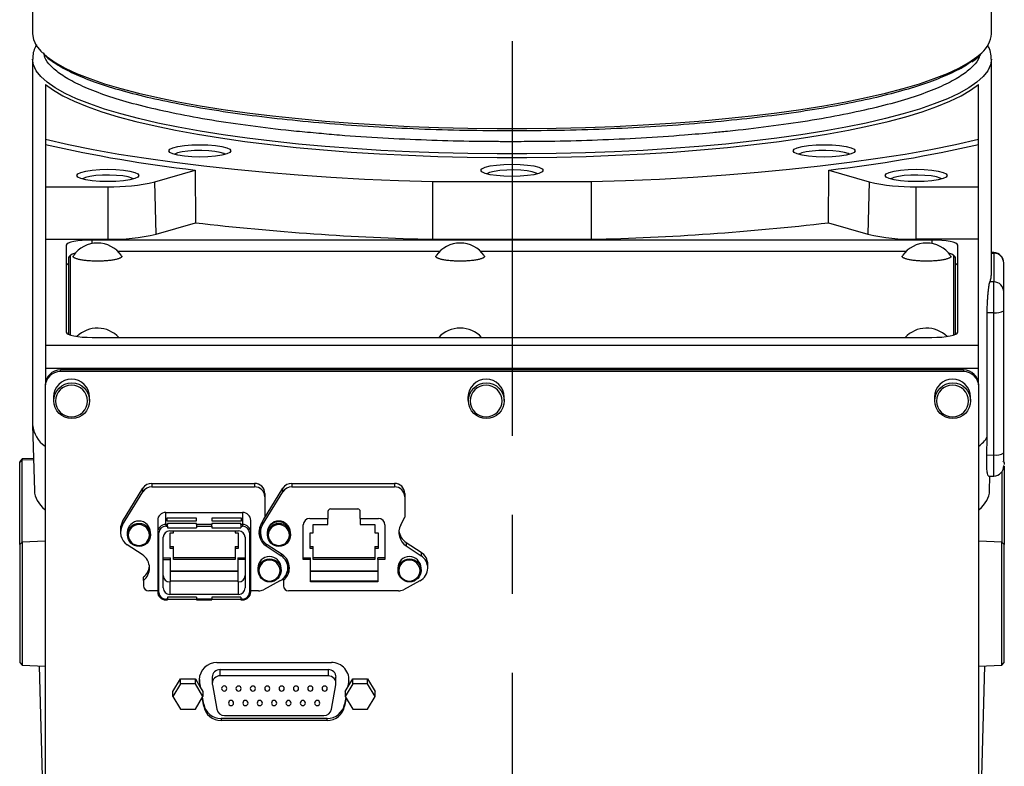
# Model space of a CAD drawing. Extents: x 0 to 841, y 0 to 594.
# Tile 106 of 142: x 728 to 759, y 163 to 187. Entities that reach past the tile are written whole.
import ezdxf

# ---------------------------------------------------------------- set-up
doc = ezdxf.new("R2010")
doc.units = 0
doc.linetypes.add('CENTERX2', pattern=[20.32, 12.7, -2.54, 2.54, -2.54])
doc.layers.get('0').update_dxf_attribs({"linetype": 'CONTINUOUS'})

msp = doc.modelspace()

# ---------------------------------------------------------------- linework, layer by layer
at = {"color": 7, "linetype": 'CENTERX2'}
msp.add_line((743.4022, 369.0019), (743.4022, 133.4118), dxfattribs=at)
at = {"color": 7, "linetype": 'CONTINUOUS'}
for p, q in [((727.9855, 190.1322), (727.9855, 186.3572)), ((758.8188, 186.3572), (758.8188, 190.1322)), ((727.9855, 185.5404), (727.9855, 173.7776)), ((758.8188, 178.6108), (758.8188, 185.5404)), ((728.4022, 184.7216), (728.4022, 182.9606)), ((758.4022, 182.9606), (758.4022, 184.7216)), ((728.4022, 182.9606), (728.4022, 182.7959)), ((728.4022, 182.7959), (728.4022, 181.4373)), ((758.4022, 182.7959), (758.4022, 182.9606)), ((758.4022, 181.4373), (758.4022, 182.7959)), ((731.9185, 181.5962), (733.2102, 181.9723)), ((733.2102, 181.9723), (733.2233, 180.2775)), ((753.581, 180.2775), (753.5941, 181.9723)), ((753.5941, 181.9723), (754.8858, 181.5962)), ((731.9557, 179.9084), (731.9185, 181.5962)), ((740.8549, 179.7448), (740.8581, 181.6007)), ((740.8581, 181.6007), (745.9462, 181.6007)), ((745.9462, 181.6007), (745.9494, 179.7448)), ((754.8858, 181.5962), (754.8486, 179.9084)), ((728.4022, 181.4373), (730.4022, 181.4373)), ((728.4022, 181.4373), (728.4022, 179.7457)), ((730.4022, 181.4373), (730.4022, 179.7457)), ((756.4022, 181.4373), (758.4022, 181.4373)), ((756.4022, 179.7457), (756.4022, 181.4373)), ((758.4022, 179.7457), (758.4022, 181.4373)), ((731.9557, 179.9084), (733.2233, 180.2775)), ((753.581, 180.2775), (754.8486, 179.9084)), ((728.4022, 179.7457), (730.4022, 179.7457)), ((728.4022, 179.7457), (728.4022, 176.3249)), ((729.0688, 179.5567), (729.0688, 176.7536)), ((756.9022, 179.7216), (729.9022, 179.7216)), ((740.8549, 179.7448), (745.9494, 179.7448)), ((758.4022, 179.7457), (756.4022, 179.7457)), ((757.7355, 176.7536), (757.7355, 179.5567)), ((758.4022, 176.3249), (758.4022, 179.7457)), ((729.2183, 179.2448), (729.1693, 179.1977)), ((730.7151, 179.3685), (741.0893, 179.3685)), ((742.3817, 179.3685), (756.0893, 179.3685)), ((757.635, 179.1977), (757.586, 179.2448)), ((758.8971, 179.3173), (758.8188, 179.32)), ((758.8971, 179.3006), (758.8971, 178.3772)), ((729.1522, 179.1645), (729.2022, 179.2135)), ((729.1522, 176.6818), (729.1522, 179.1645)), ((729.2022, 176.6642), (729.2022, 179.2135)), ((729.2855, 179.197), (729.3059, 179.2181)), ((730.8318, 179.2181), (730.8522, 179.197)), ((740.9522, 179.197), (740.9726, 179.2181)), ((742.4984, 179.2181), (742.5188, 179.197)), ((755.9522, 179.197), (755.9726, 179.2181)), ((757.4984, 179.2181), (757.5188, 179.197)), ((757.6022, 179.2135), (757.6022, 176.6642)), ((757.6522, 179.1645), (757.6022, 179.2135)), ((757.6522, 179.1645), (757.6522, 176.6818)), ((759.2188, 178.0507), (759.2188, 178.9741)), ((758.8971, 178.3772), (758.7746, 178.3814)), ((758.8971, 177.3823), (758.8971, 178.3772)), ((758.8971, 177.3823), (758.6861, 177.3808)), ((758.6861, 173.3782), (758.6861, 177.3808)), ((758.8971, 172.8079), (758.8971, 177.3823)), ((759.2188, 172.8738), (759.2188, 177.4482)), ((729.9022, 176.5888), (756.9022, 176.5888)), ((758.4022, 176.3249), (728.4022, 176.3249)), ((728.4022, 176.3249), (728.4022, 175.5898)), ((758.4022, 175.5898), (758.4022, 176.3249)), ((758.4022, 175.5898), (728.4022, 175.5898)), ((728.4022, 175.5898), (728.4022, 175.1764)), ((728.8855, 175.4916), (728.8855, 175.5411)), ((757.9188, 175.5411), (728.8855, 175.5411)), ((757.9188, 175.4916), (728.8855, 175.4916)), ((757.9188, 175.5411), (757.9188, 175.4916)), ((758.4022, 175.1764), (758.4022, 175.5898)), ((728.3855, 175.0509), (728.3855, 175.0015)), ((728.3855, 175.0015), (728.3855, 139.6122)), ((758.4188, 175.0015), (758.4188, 175.0509)), ((758.4188, 139.6122), (758.4188, 175.0015)), ((728.6522, 174.6714), (728.6522, 174.556)), ((729.8188, 174.556), (729.8188, 174.6714)), ((741.9855, 174.6714), (741.9855, 174.556)), ((743.1522, 174.556), (743.1522, 174.6714)), ((756.9855, 174.6714), (756.9855, 174.556)), ((758.1522, 174.556), (758.1522, 174.6714)), ((727.9857, 173.7615), (728.042, 171.6539)), ((758.6706, 172.8063), (758.6861, 173.3782)), ((727.6521, 172.6855), (727.5688, 172.5993)), ((727.5688, 172.5614), (727.6521, 172.6459)), ((727.5688, 172.5993), (727.5688, 172.5614)), ((728.0141, 172.6982), (727.6521, 172.6855)), ((727.6521, 172.6855), (727.6521, 172.6459)), ((727.6521, 170.0078), (727.6521, 172.6459)), ((758.6706, 172.8063), (758.8971, 172.8079)), ((759.2355, 172.5614), (759.2355, 172.5993)), ((727.5688, 169.9232), (727.5688, 172.5614)), ((759.2188, 172.4731), (759.2188, 172.4726)), ((759.2355, 172.5614), (759.2355, 172.497)), ((759.2355, 172.4486), (759.2355, 169.9232)), ((758.7239, 172.1244), (758.8971, 172.1304)), ((758.7623, 171.6539), (758.7749, 172.1261)), ((759.1522, 172.2636), (759.1522, 170.0078)), ((730.8796, 170.6712), (731.5332, 171.7366)), ((731.5332, 171.6245), (731.5332, 171.7366)), ((731.8188, 171.895), (735.1205, 171.895)), ((731.8188, 171.895), (731.8188, 171.7828)), ((731.8188, 171.7828), (735.1205, 171.7828)), ((735.1205, 171.895), (735.1205, 171.7828)), ((735.4111, 170.7226), (736.0332, 171.7366)), ((736.0332, 171.6245), (736.0332, 171.7366)), ((736.3188, 171.895), (739.6205, 171.895)), ((736.3188, 171.895), (736.3188, 171.7828)), ((736.3188, 171.7828), (739.6205, 171.7828)), ((739.6205, 171.895), (739.6205, 171.7828)), ((730.8796, 170.5591), (731.5332, 171.6245)), ((735.3796, 170.5591), (736.0332, 171.6245)), ((735.4538, 171.5682), (735.4538, 171.4561)), ((735.4538, 171.4561), (735.4538, 170.8026)), ((739.9538, 171.5682), (739.9538, 171.4561)), ((739.9538, 171.4561), (739.9538, 170.8026)), ((737.5647, 171.0705), (738.4397, 171.0705)), ((732.0063, 170.703), (732.0063, 170.3181)), ((732.2647, 170.5713), (732.2647, 170.9562)), ((732.2647, 170.9562), (734.7397, 170.9562)), ((733.2522, 170.7748), (732.3022, 170.7748)), ((732.3022, 170.7748), (732.3022, 170.6858)), ((732.3022, 170.6858), (733.2522, 170.6858)), ((733.2522, 170.6858), (733.2522, 170.7748)), ((734.7022, 170.7748), (733.7522, 170.7748)), ((733.7522, 170.7748), (733.7522, 170.6858)), ((733.7522, 170.6858), (734.7022, 170.6858)), ((734.7022, 170.6858), (734.7022, 170.7748)), ((734.7397, 170.9562), (734.7397, 170.5713)), ((734.998, 170.3181), (734.998, 170.703)), ((735.3229, 170.5573), (735.4538, 170.8026)), ((736.8968, 170.7634), (737.4813, 170.7634)), ((737.4813, 170.9889), (737.4813, 170.7634)), ((737.4813, 170.5677), (737.4813, 170.7634)), ((738.523, 170.7634), (738.523, 170.9889)), ((738.523, 170.7634), (739.1075, 170.7634)), ((738.523, 170.7634), (738.523, 170.5677)), ((739.8229, 170.5573), (739.9538, 170.8026)), ((730.8105, 170.4271), (730.8105, 170.315)), ((730.8796, 170.6712), (730.8796, 170.5591)), ((732.2647, 170.5713), (732.2647, 170.5163)), ((732.3188, 170.5713), (732.2647, 170.5713)), ((732.2647, 170.5163), (732.3188, 170.5163)), ((733.2522, 170.6), (732.3188, 170.6)), ((732.3188, 170.6), (732.3188, 170.5713)), ((732.3188, 170.5163), (732.3188, 170.5713)), ((732.3188, 170.5163), (732.3188, 170.4591)), ((732.3188, 170.4591), (733.2522, 170.4591)), ((733.2522, 170.5713), (733.2522, 170.6)), ((733.2522, 170.5713), (733.2522, 170.5163)), ((733.7522, 170.5713), (733.2522, 170.5713)), ((733.2522, 170.5163), (733.7522, 170.5163)), ((733.2522, 170.5163), (733.2522, 170.4591)), ((734.6855, 170.6), (733.7522, 170.6)), ((733.7522, 170.6), (733.7522, 170.5713)), ((733.7522, 170.5163), (733.7522, 170.5713)), ((733.7522, 170.5163), (733.7522, 170.4591)), ((733.7522, 170.4591), (734.6855, 170.4591)), ((734.6855, 170.5713), (734.6855, 170.6)), ((734.6855, 170.5713), (734.6855, 170.5163)), ((734.7397, 170.5713), (734.6855, 170.5713)), ((734.6855, 170.5163), (734.7397, 170.5163)), ((734.6855, 170.5163), (734.6855, 170.4591)), ((734.7397, 170.5713), (734.7397, 170.5163)), ((735.3105, 170.4271), (735.3105, 170.315)), ((736.688, 169.4483), (736.688, 170.5587)), ((737.0105, 170.5677), (737.4813, 170.5677)), ((737.0105, 170.3063), (737.0105, 170.5677)), ((738.523, 170.5677), (738.9938, 170.5677)), ((738.9938, 170.5677), (738.9938, 170.3063)), ((739.3163, 170.5587), (739.3163, 169.4483)), ((731.0272, 170.3117), (731.0272, 170.2391)), ((731.7772, 170.2391), (731.7772, 170.3117)), ((732.048, 170.3039), (732.0063, 170.3181)), ((732.0063, 170.3181), (732.0063, 168.3985)), ((732.048, 168.3843), (732.048, 170.3039)), ((732.188, 168.5286), (732.188, 170.1597)), ((732.3968, 170.3644), (734.6075, 170.3644)), ((732.4105, 170.3063), (732.5105, 170.3063)), ((732.4105, 169.8003), (732.4105, 170.3063)), ((732.5105, 170.3063), (732.5105, 170.3644)), ((734.4938, 170.3644), (734.4938, 170.3063)), ((734.4938, 170.3063), (734.5938, 170.3063)), ((734.5938, 170.3063), (734.5938, 169.8003)), ((734.8163, 170.1597), (734.8163, 168.5286)), ((734.998, 170.3181), (734.9563, 170.3039)), ((734.9563, 170.3039), (734.9563, 168.3843)), ((734.998, 168.3985), (734.998, 170.3181)), ((735.5272, 170.3117), (735.5272, 170.2391)), ((736.2772, 170.2391), (736.2772, 170.3117)), ((736.9105, 170.3063), (737.0105, 170.3063)), ((736.9105, 169.8003), (736.9105, 170.3063)), ((738.9938, 170.3063), (739.0938, 170.3063)), ((739.0938, 170.3063), (739.0938, 169.8003)), ((727.6521, 170.0078), (727.5688, 169.9232)), ((727.5688, 169.9232), (727.5688, 166.1278)), ((727.6521, 170.0078), (727.6521, 166.0416)), ((731.5065, 169.6062), (731.0255, 169.9209)), ((732.4105, 169.8663), (732.5105, 169.8663)), ((732.5105, 169.8003), (732.4105, 169.8003)), ((732.5105, 169.8003), (732.5105, 169.8663)), ((732.5105, 169.4486), (732.5105, 169.8003)), ((734.4938, 169.8663), (734.5938, 169.8663)), ((734.4938, 169.8663), (734.4938, 169.8003)), ((734.4938, 169.8003), (734.4938, 169.4486)), ((734.5938, 169.8003), (734.4938, 169.8003)), ((735.4987, 169.8806), (735.9794, 169.565)), ((736.0065, 169.6062), (735.5255, 169.9209)), ((736.9105, 169.8663), (737.0105, 169.8663)), ((737.0105, 169.8003), (736.9105, 169.8003)), ((737.0105, 169.8003), (737.0105, 169.8663)), ((737.0105, 169.4486), (737.0105, 169.8003)), ((738.9938, 169.8663), (739.0938, 169.8663)), ((738.9938, 169.8663), (738.9938, 169.8003)), ((738.9938, 169.8003), (738.9938, 169.4486)), ((739.0938, 169.8003), (738.9938, 169.8003)), ((739.9987, 169.9927), (740.4794, 169.6771)), ((739.9987, 169.9927), (739.9987, 169.8806)), ((739.9987, 169.8806), (740.4794, 169.565)), ((759.1522, 166.0416), (759.1522, 170.0078)), ((759.2355, 169.9232), (759.1522, 170.0078)), ((759.2355, 167.6652), (759.2355, 169.9232)), ((732.188, 169.5), (732.4188, 169.5)), ((732.188, 169.4483), (732.4188, 169.4483)), ((732.4188, 169.4483), (732.4188, 169.5)), ((732.4188, 168.7229), (732.4188, 169.4483)), ((732.5105, 169.5145), (734.4938, 169.5145)), ((734.4938, 169.4486), (732.5105, 169.4486)), ((734.5855, 169.5), (734.8163, 169.5)), ((734.5855, 169.5), (734.5855, 169.4483)), ((734.8163, 169.4483), (734.5855, 169.4483)), ((734.5855, 169.4483), (734.5855, 168.7229)), ((736.688, 169.5), (736.9188, 169.5)), ((736.9188, 169.4483), (736.688, 169.4483)), ((736.9188, 169.4483), (736.9188, 169.5)), ((736.9188, 168.7229), (736.9188, 169.4483)), ((737.0105, 169.5145), (738.9938, 169.5145)), ((738.9938, 169.4486), (737.0105, 169.4486)), ((739.3163, 169.5), (739.0855, 169.5)), ((739.0855, 169.4483), (739.0855, 169.5)), ((739.0855, 169.4483), (739.0855, 168.7229)), ((739.3163, 169.4483), (739.0855, 169.4483)), ((740.4794, 169.6771), (740.4794, 169.565)), ((735.2272, 169.1681), (735.2272, 169.0955)), ((735.9772, 169.0955), (735.9772, 169.1681)), ((736.1938, 169.1714), (736.1938, 169.2835)), ((739.7272, 169.1681), (739.7272, 169.0955)), ((740.4772, 169.0955), (740.4772, 169.1681)), ((740.6938, 169.1714), (740.6938, 169.2835)), ((731.5522, 168.7699), (731.5522, 168.882)), ((732.4188, 169.0834), (734.5855, 169.0834)), ((734.5855, 169.058), (732.4188, 169.058)), ((736.0522, 168.7699), (736.0522, 168.8362)), ((736.9188, 169.0834), (739.0855, 169.0834)), ((739.0855, 169.058), (736.9188, 169.058)), ((731.5522, 168.7699), (731.5522, 168.5971)), ((732.3968, 168.7229), (732.3968, 168.3239)), ((732.4188, 168.7229), (732.3968, 168.7229)), ((734.5855, 168.7493), (732.4188, 168.7493)), ((734.5855, 168.7229), (734.6075, 168.7229)), ((734.6075, 168.3239), (734.6075, 168.7229)), ((735.9403, 168.7546), (735.409, 168.473)), ((736.0522, 168.7699), (736.0522, 168.5971)), ((739.0855, 168.7493), (736.9188, 168.7493)), ((739.0855, 168.7229), (736.9188, 168.7229)), ((740.4403, 168.7546), (739.909, 168.473)), ((732.0063, 168.4337), (731.7188, 168.4337)), ((732.0063, 168.3985), (732.048, 168.3843)), ((732.3188, 168.1719), (732.2647, 168.1719)), ((732.2647, 168.1453), (732.2647, 168.1719)), ((733.2522, 168.2291), (732.3188, 168.2291)), ((732.3188, 168.2291), (732.3188, 168.1719)), ((732.3188, 168.174), (733.2522, 168.174)), ((732.3188, 168.1719), (732.3188, 168.1453)), ((734.6075, 168.3239), (732.3968, 168.3239)), ((733.2522, 168.2291), (733.2522, 168.1719)), ((733.7522, 168.1719), (733.2522, 168.1719)), ((733.2522, 168.1719), (733.2522, 168.1453)), ((734.6855, 168.2291), (733.7522, 168.2291)), ((733.7522, 168.2291), (733.7522, 168.1719)), ((733.7522, 168.174), (734.6855, 168.174)), ((733.7522, 168.1453), (733.7522, 168.1719)), ((734.6855, 168.2291), (734.6855, 168.1719)), ((734.7397, 168.1719), (734.6855, 168.1719)), ((734.6855, 168.1719), (734.6855, 168.1453)), ((734.7397, 168.1453), (734.7397, 168.1719)), ((734.998, 168.3985), (734.9563, 168.3843)), ((735.2505, 168.4337), (734.998, 168.4337)), ((739.7505, 168.4337), (736.2188, 168.4337)), ((732.2647, 168.1453), (732.3188, 168.1453)), ((733.2522, 168.1453), (733.7522, 168.1453)), ((734.6855, 168.1453), (734.7397, 168.1453)), ((759.2355, 166.1278), (759.2355, 167.6652)), ((727.5688, 166.1278), (727.6521, 166.0416)), ((727.6521, 166.0416), (728.3855, 166.0159)), ((728.1924, 166.0227), (728.3855, 158.7964)), ((733.9102, 166.1304), (737.594, 166.1304)), ((758.4188, 166.0159), (759.1522, 166.0416)), ((758.4188, 158.7964), (758.6119, 166.0227)), ((759.1522, 166.0416), (759.2355, 166.1278)), ((733.7626, 165.6589), (733.7626, 165.4577)), ((734.0126, 165.7028), (734.0126, 165.9039)), ((734.0126, 165.9039), (737.4917, 165.9039)), ((737.4917, 165.7028), (734.0126, 165.7028)), ((737.4917, 165.9039), (737.4917, 165.7028)), ((737.7417, 165.4577), (737.7417, 165.6589)), ((732.496, 165.1992), (732.7366, 165.6076)), ((732.7366, 165.4493), (732.496, 165.0409)), ((732.7366, 165.6076), (733.2177, 165.6076)), ((732.7366, 165.4493), (732.7366, 165.6076)), ((733.2177, 165.4493), (732.7366, 165.4493)), ((733.2177, 165.6076), (733.3777, 165.3359)), ((733.2177, 165.4493), (733.2177, 165.6076)), ((733.4583, 165.0409), (733.2177, 165.4493)), ((733.3521, 165.5444), (733.3521, 165.4785)), ((733.3948, 165.3069), (733.3521, 165.5444)), ((733.3521, 165.4785), (733.3777, 165.3359)), ((733.3777, 165.3359), (733.4583, 165.1992)), ((733.7664, 165.4151), (733.908, 164.6277)), ((737.5963, 164.6277), (737.7379, 165.4151)), ((738.2783, 165.4493), (738.0377, 165.0409)), ((738.0377, 165.1992), (738.13, 165.3559)), ((738.1521, 165.5444), (738.1129, 165.3269)), ((738.13, 165.3559), (738.2783, 165.6076)), ((738.13, 165.3559), (738.1521, 165.4785)), ((738.1521, 165.5444), (738.1597, 165.6079)), ((738.1521, 165.4785), (738.1521, 165.5444)), ((738.2783, 165.6076), (738.7594, 165.6076)), ((738.2783, 165.4493), (738.2783, 165.6076)), ((738.7594, 165.4493), (738.2783, 165.4493)), ((738.7594, 165.6076), (739, 165.1992)), ((738.7594, 165.4493), (738.7594, 165.6076)), ((739, 165.0409), (738.7594, 165.4493)), ((732.496, 165.0409), (732.496, 165.1992)), ((732.496, 165.0409), (732.7366, 164.6325)), ((733.2177, 164.6325), (733.4583, 165.0409)), ((733.4873, 164.727), (733.4372, 165.0052)), ((733.4873, 164.7929), (733.4463, 165.0206)), ((733.4583, 165.1992), (733.4583, 165.0409)), ((738.0559, 165.01), (738.0169, 164.7929)), ((738.065, 164.9945), (738.0169, 164.727)), ((738.0377, 165.1992), (738.0377, 165.0409)), ((738.0377, 165.0409), (738.2783, 164.6325)), ((738.7594, 164.6325), (739, 165.0409)), ((739, 165.0409), (739, 165.1992)), ((733.4873, 164.727), (733.4873, 164.7929)), ((738.0169, 164.7929), (738.0169, 164.727)), ((732.7366, 164.6325), (733.2177, 164.6325)), ((734.1542, 164.4252), (737.3501, 164.4252)), ((738.2783, 164.6325), (738.7594, 164.6325)), ((734.0453, 164.3339), (734.0453, 164.268)), ((737.4588, 164.3339), (734.0453, 164.3339)), ((737.4588, 164.268), (734.0453, 164.268)), ((737.4588, 164.268), (737.4588, 164.3339))]:
    msp.add_line(p, q, dxfattribs=at)
at = {"color": 8, "linetype": 'CONTINUOUS'}
for p, q in [((758.1352, 185.4423), (758.2061, 185.4983)), ((729.9022, 179.6093), (729.9022, 179.7216)), ((756.9022, 179.7216), (756.9022, 179.6093)), ((758.8188, 179.3033), (758.8971, 179.3006)), ((758.8971, 179.3006), (758.8971, 179.3173)), ((727.6521, 172.6459), (728.0152, 172.6584)), ((758.8971, 172.1304), (758.8971, 172.8079)), ((759.1902, 172.6074), (759.2355, 172.5614)), ((735.3796, 170.6635), (735.3796, 170.5591)), ((728.3855, 170.0329), (727.6521, 170.0078)), ((735.4987, 169.9397), (735.4987, 169.8806)), ((759.1522, 170.0078), (758.4188, 170.0329)), ((735.9794, 169.6239), (735.9794, 169.565))]:
    msp.add_line(p, q, dxfattribs=at)
for points in [[(727.9855, 186.3572), (727.9855, 186.3568), (728.0149, 186.169), (728.1026, 185.9819), (728.2484, 185.7963), (728.4516, 185.6128), (728.7115, 185.4321), (729.0272, 185.255), (729.3974, 185.082), (729.8207, 184.9138), (730.2955, 184.7511), (730.82, 184.5946), (731.3922, 184.4447), (732.01, 184.302), (732.6709, 184.1672), (733.3726, 184.0406), (734.1123, 183.9228), (734.8873, 183.8143), (735.6945, 183.7154), (736.531, 183.6266), (737.3935, 183.5481), (738.2788, 183.4802), (739.1836, 183.4233), (740.1043, 183.3774), (741.0376, 183.3429), (741.9798, 183.3199), (742.9274, 183.3083), (743.8769, 183.3083), (744.8245, 183.3199), (745.7667, 183.3429), (746.7, 183.3774), (747.6207, 183.4233), (748.5255, 183.4802), (749.4108, 183.5481), (750.2733, 183.6266), (751.1098, 183.7154), (751.917, 183.8143), (752.692, 183.9228), (753.4317, 184.0406), (754.1334, 184.1672), (754.7944, 184.302), (755.4121, 184.4447), (755.9844, 184.5946), (756.5089, 184.7511), (756.9837, 184.9138), (757.4069, 185.082), (757.7771, 185.255), (758.0928, 185.4321), (758.3527, 185.6128), (758.5083, 185.7481)], [(758.8188, 185.5388), (758.7896, 185.3526), (758.702, 185.1655), (758.5563, 184.9799), (758.3532, 184.7963), (758.0933, 184.6156), (757.7778, 184.4384), (757.4077, 184.2654), (756.9844, 184.0972), (756.5097, 183.9345), (755.9852, 183.7779), (755.413, 183.628), (754.7952, 183.4853), (754.1342, 183.3505), (753.4325, 183.2239), (752.6928, 183.1061), (751.9178, 182.9976), (751.1105, 182.8987), (750.274, 182.8098), (749.4114, 182.7312), (748.526, 182.6634), (747.6211, 182.6064), (746.7003, 182.5606), (745.7669, 182.5261), (744.8246, 182.503), (743.8769, 182.4914), (742.9274, 182.4914), (741.9797, 182.503), (741.0374, 182.5261), (740.104, 182.5606), (739.1832, 182.6064), (738.2784, 182.6634), (737.393, 182.7312), (736.5304, 182.8098), (735.6938, 182.8987), (734.8865, 182.9976), (734.1115, 183.1061), (733.3718, 183.2239), (732.6701, 183.3505), (732.0091, 183.4853), (731.3913, 183.628), (730.8191, 183.7779), (730.2946, 183.9345), (729.8199, 184.0972), (729.3967, 184.2654), (729.0265, 184.4384), (728.711, 184.6156), (728.4511, 184.7963), (728.248, 184.9799), (728.1023, 185.1655), (728.0147, 185.3526), (727.9855, 185.5404)]]:
    msp.add_lwpolyline(points, dxfattribs=at)
at = {"color": 7, "linetype": 'CONTINUOUS'}
for points in [[(728.4022, 184.7216), (728.6526, 184.5384), (728.96, 184.3587), (729.3234, 184.183), (729.7413, 184.0122), (730.212, 183.8469), (730.7338, 183.6877), (731.3046, 183.5352), (731.9223, 183.39), (732.5843, 183.2527), (733.2883, 183.1238), (734.0314, 183.0038), (734.8107, 182.8932), (735.6233, 182.7924), (736.466, 182.7018), (737.3356, 182.6217), (738.2286, 182.5525), (739.1417, 182.4944), (740.0712, 182.4477), (741.0137, 182.4125), (741.9654, 182.3889), (742.9226, 182.3771), (743.8817, 182.3771), (744.839, 182.3889), (745.7906, 182.4125), (746.7331, 182.4477), (747.6626, 182.4944), (748.5757, 182.5525), (749.4687, 182.6217), (750.3383, 182.7018), (751.181, 182.7924), (751.9936, 182.8932), (752.773, 183.0038), (753.516, 183.1238), (754.22, 183.2527), (754.8821, 183.39), (755.4997, 183.5352), (756.0705, 183.6877), (756.5923, 183.8469), (757.063, 184.0122), (757.4809, 184.183), (757.8443, 184.3587), (758.1518, 184.5384), (758.4022, 184.7216)], [(728.4022, 182.9606), (729.1423, 182.7943), (729.9295, 182.6367), (730.7611, 182.4882), (731.6344, 182.3494), (732.5465, 182.2208), (733.4945, 182.1028), (734.4751, 181.9957), (735.4852, 181.9), (736.5215, 181.8159), (737.5804, 181.7436), (738.6585, 181.6836), (739.7523, 181.6359), (740.8581, 181.6007)], [(732.3646, 182.5896), (732.3986, 182.6408), (732.4985, 182.6885), (732.6575, 182.7295), (732.8646, 182.761), (733.1058, 182.7807), (733.3646, 182.7875), (733.6234, 182.7807), (733.8646, 182.761), (734.0717, 182.7295), (734.2306, 182.6885), (734.3305, 182.6408), (734.3646, 182.5896)], [(745.9462, 181.6007), (747.052, 181.6359), (748.1458, 181.6836), (749.2239, 181.7436), (750.2829, 181.8159), (751.3191, 181.9), (752.3292, 181.9957), (753.3098, 182.1028), (754.2578, 182.2208), (755.1699, 182.3494), (756.0432, 182.4882), (756.8749, 182.6367), (757.662, 182.7943), (758.4022, 182.9606)], [(752.4397, 182.5896), (752.4738, 182.6408), (752.5737, 182.6885), (752.7326, 182.7295), (752.9397, 182.761), (753.1809, 182.7807), (753.4397, 182.7875), (753.6986, 182.7807), (753.9397, 182.761), (754.1469, 182.7295), (754.3058, 182.6885), (754.4057, 182.6408), (754.4397, 182.5896)], [(734.3646, 182.5896), (734.3305, 182.5384), (734.2306, 182.4907), (734.0717, 182.4497), (733.8646, 182.4183), (733.6234, 182.3985), (733.3646, 182.3917), (733.1058, 182.3985), (732.8646, 182.4183), (732.6575, 182.4497), (732.4985, 182.4907), (732.3986, 182.5384), (732.3646, 182.5896)], [(734.1814, 182.4755), (734.137, 182.5013), (734.0178, 182.5401), (733.8502, 182.571), (733.6466, 182.5919), (733.422, 182.6011), (733.1932, 182.598), (732.9771, 182.5828), (732.7897, 182.5567), (732.645, 182.5215), (732.5536, 182.4799), (732.5477, 182.4755)], [(754.4397, 182.5896), (754.4057, 182.5384), (754.3058, 182.4907), (754.1469, 182.4497), (753.9397, 182.4183), (753.6986, 182.3985), (753.4397, 182.3917), (753.1809, 182.3985), (752.9397, 182.4183), (752.7326, 182.4497), (752.5737, 182.4907), (752.4738, 182.5384), (752.4397, 182.5896)], [(754.2566, 182.4755), (754.2122, 182.5013), (754.093, 182.5401), (753.9254, 182.571), (753.7218, 182.5919), (753.4972, 182.6011), (753.2684, 182.598), (753.0523, 182.5828), (752.8649, 182.5567), (752.7202, 182.5215), (752.6288, 182.4799), (752.6229, 182.4755)], [(742.4022, 181.9634), (742.4362, 182.0146), (742.5361, 182.0623), (742.6951, 182.1033), (742.9022, 182.1348), (743.1433, 182.1545), (743.4022, 182.1613), (743.661, 182.1545), (743.9022, 182.1348), (744.1093, 182.1033), (744.2682, 182.0623), (744.3681, 182.0146), (744.4022, 181.9634)], [(729.4022, 181.8), (729.4362, 181.8512), (729.5361, 181.899), (729.6951, 181.9399), (729.9022, 181.9714), (730.1433, 181.9912), (730.4022, 181.9979), (730.661, 181.9912), (730.9022, 181.9714), (731.1093, 181.9399), (731.2682, 181.899), (731.3681, 181.8512), (731.4022, 181.8)], [(731.4022, 181.8), (731.3681, 181.7488), (731.2682, 181.7011), (731.1093, 181.6601), (730.9022, 181.6287), (730.661, 181.6089), (730.4022, 181.6022), (730.1433, 181.6089), (729.9022, 181.6287), (729.6951, 181.6601), (729.5361, 181.7011), (729.4362, 181.7488), (729.4022, 181.8)], [(731.219, 181.6859), (731.1746, 181.7117), (731.0554, 181.7505), (730.8878, 181.7815), (730.6842, 181.8023), (730.4596, 181.8116), (730.2308, 181.8085), (730.0147, 181.7933), (729.8273, 181.7671), (729.6826, 181.7319), (729.5912, 181.6903), (729.5853, 181.6859)], [(744.4022, 181.9634), (744.3681, 181.9122), (744.2682, 181.8645), (744.1093, 181.8235), (743.9022, 181.7921), (743.661, 181.7723), (743.4022, 181.7655), (743.1433, 181.7723), (742.9022, 181.7921), (742.6951, 181.8235), (742.5361, 181.8645), (742.4362, 181.9122), (742.4022, 181.9634)], [(744.219, 181.8493), (744.1746, 181.8751), (744.0554, 181.9139), (743.8878, 181.9448), (743.6842, 181.9657), (743.4596, 181.9749), (743.2308, 181.9718), (743.0147, 181.9566), (742.8273, 181.9305), (742.6826, 181.8953), (742.5912, 181.8537), (742.5853, 181.8493)], [(755.4022, 181.8), (755.4362, 181.8512), (755.5361, 181.899), (755.6951, 181.9399), (755.9022, 181.9714), (756.1433, 181.9912), (756.4022, 181.9979), (756.661, 181.9912), (756.9022, 181.9714), (757.1093, 181.9399), (757.2682, 181.899), (757.3681, 181.8512), (757.4022, 181.8)], [(757.4022, 181.8), (757.3681, 181.7488), (757.2682, 181.7011), (757.1093, 181.6601), (756.9022, 181.6287), (756.661, 181.6089), (756.4022, 181.6022), (756.1433, 181.6089), (755.9022, 181.6287), (755.6951, 181.6601), (755.5361, 181.7011), (755.4362, 181.7488), (755.4022, 181.8)], [(757.219, 181.6859), (757.1746, 181.7117), (757.0554, 181.7505), (756.8878, 181.7815), (756.6842, 181.8023), (756.4596, 181.8116), (756.2308, 181.8085), (756.0147, 181.7933), (755.8273, 181.7671), (755.6826, 181.7319), (755.5912, 181.6903), (755.5853, 181.6859)], [(729.9022, 179.7216), (729.7396, 179.7184), (729.5833, 179.709), (729.4392, 179.6938), (729.3129, 179.6733), (729.2093, 179.6483), (729.1323, 179.6198), (729.0848, 179.5889), (729.0688, 179.5567)], [(757.7355, 179.5567), (757.7195, 179.5889), (757.6721, 179.6198), (757.5951, 179.6483), (757.4914, 179.6733), (757.3651, 179.6938), (757.2211, 179.709), (757.0647, 179.7184), (756.9022, 179.7216)], [(729.2022, 179.2135), (729.2172, 179.2437), (729.2618, 179.2728), (729.3342, 179.2996), (729.3633, 179.3076)], [(757.441, 179.3076), (757.4701, 179.2996), (757.5425, 179.2728), (757.5871, 179.2437), (757.6022, 179.2135)], [(729.1522, 179.1645), (729.1682, 179.1966), (729.1693, 179.1977)], [(757.635, 179.1977), (757.6361, 179.1966), (757.6522, 179.1645)], [(729.0688, 176.7536), (729.0848, 176.7215), (729.1323, 176.6905), (729.2093, 176.662), (729.3129, 176.6371), (729.4392, 176.6165), (729.5833, 176.6013), (729.7396, 176.5919), (729.9022, 176.5888)], [(756.9022, 176.5888), (757.0647, 176.5919), (757.2211, 176.6013), (757.3651, 176.6165), (757.4914, 176.6371), (757.5951, 176.662), (757.6721, 176.6905), (757.7195, 176.7215), (757.7355, 176.7536)], [(735.3105, 170.4271), (735.3167, 170.5028), (735.3391, 170.5875)]]:
    msp.add_lwpolyline(points, dxfattribs=at)
for centre, radius in [((729.2435, 174.5536), 0.5754), ((742.5768, 174.5536), 0.5754), ((757.5768, 174.5536), 0.5754), ((731.4069, 170.2372), 0.3703), ((735.9069, 170.2372), 0.3703), ((735.6069, 169.0936), 0.3703), ((740.1069, 169.0936), 0.3703)]:
    msp.add_circle(centre, radius, dxfattribs=at)
for centre, radius, start, end in [((757.9594, 186.4116), 0.8612, 309.59939, 356.37808), ((738.2265, 225.6986), 44.0132, 257.1022, 263.45564), ((748.5779, 225.6986), 44.0132, 276.54436, 282.8978), ((730.5393, 187.4443), 6.0086, 268.692, 283.27005), ((756.265, 187.4443), 6.0086, 256.72995, 271.308), ((742.7693, 262.1016), 82.3791, 263.345647, 268.668361), ((744.035, 262.1016), 82.3791, 271.331639, 276.654353), ((730.5427, 185.9), 6.1559, 268.69205, 283.27001), ((756.2616, 185.9), 6.1559, 256.72999, 271.30795), ((730.0688, 178.6794), 0.9447, 35.22315, 144.79891), ((741.7355, 178.6794), 0.9447, 35.22315, 144.79891), ((756.7355, 178.6794), 0.9447, 35.22315, 144.79891), ((758.8855, 178.9842), 0.3333, 0, 88), ((758.889, 178.9709), 0.3298, 0.55092, 88.59275), ((729.1848, 178.853), 0.1264, 104.97483, 156.57823), ((757.6195, 178.853), 0.1264, 23.42177, 75.02517), ((758.889, 178.0475), 0.3298, 0.55092, 88.59275), ((758.9722, 177.8339), 0.4579, 260.56504, 302.59344), ((730.0688, 175.9423), 0.9447, 43.18112, 134.1247), ((741.7355, 175.9423), 0.9447, 43.18112, 136.81888), ((756.7355, 175.9423), 0.9447, 45.8753, 136.81888), ((728.8806, 175.046), 0.4951, 89.43368, 179.42244), ((728.8806, 174.9965), 0.4951, 89.43368, 179.42244), ((757.9237, 175.046), 0.4951, 0.57756, 90.56632), ((757.9237, 174.9965), 0.4951, 0.57756, 90.56632), ((729.2355, 174.6623), 0.5834, 0.8961, 179.1039), ((742.5688, 174.6623), 0.5834, 0.89609, 179.10391), ((757.5688, 174.6623), 0.5834, 0.8961, 179.1039), ((729.2355, 174.535), 0.5167, 0.86581, 179.13419), ((742.5688, 174.535), 0.5167, 0.86582, 179.13418), ((757.5688, 174.535), 0.5167, 0.86581, 179.13419), ((729.2355, 174.5506), 0.5167, 180.86581, 359.13419), ((742.5688, 174.5506), 0.5167, 180.86582, 359.13418), ((757.5688, 174.5506), 0.5167, 180.86581, 359.13419), ((728.9258, 173.8614), 0.944, 185.08983, 235.08772), ((757.4943, 174.2048), 1.4505, 309.60044, 325.25525), ((758.9722, 173.2595), 0.4579, 260.56504, 302.59344), ((758.8855, 172.4635), 0.3333, 272, 0), ((731.8177, 171.5603), 0.3347, 89.79811, 148.20695), ((731.8177, 171.4481), 0.3347, 89.79811, 148.20695), ((735.1238, 171.5649), 0.3301, 0.57766, 90.56626), ((735.1238, 171.4528), 0.3301, 0.57766, 90.56626), ((736.3177, 171.5603), 0.3347, 89.79824, 148.20671), ((736.3177, 171.4481), 0.3347, 89.79824, 148.20671), ((739.6238, 171.5649), 0.3301, 0.57768, 90.56624), ((739.6238, 171.4528), 0.3301, 0.57768, 90.56624), ((737.5638, 170.988), 0.0825, 89.43223, 179.42289), ((738.4405, 170.988), 0.0825, 0.57677, 90.56789), ((732.2621, 170.7004), 0.2558, 89.43369, 179.42257), ((734.7422, 170.7004), 0.2558, 0.57736, 90.56653), ((736.8948, 170.5566), 0.2068, 89.43415, 179.42234), ((739.1095, 170.5566), 0.2068, 0.57783, 90.56585), ((731.2772, 170.4268), 0.4667, 148.41734, 179.9683), ((731.2792, 170.3147), 0.4684, 148.54366, 237.21095), ((731.4022, 170.3056), 0.375, 0.92067, 179.07933), ((731.4022, 170.227), 0.3417, 0.92077, 179.07923), ((732.2621, 170.3155), 0.2558, 89.43369, 179.42257), ((732.2625, 170.3018), 0.2146, 89.4345, 179.42213), ((734.7422, 170.3155), 0.2558, 0.57736, 90.56653), ((734.7418, 170.3018), 0.2146, 0.57761, 90.56592), ((735.7795, 170.3147), 0.517, 152.02086, 237.10972), ((735.778, 170.4277), 0.5159, 186.30991, 211.2939), ((735.7792, 170.3147), 0.4684, 148.54387, 237.21095), ((735.9022, 170.3056), 0.375, 0.92076, 179.07924), ((735.9022, 170.227), 0.3417, 0.92067, 179.07933), ((740.2795, 170.3147), 0.517, 152.02077, 237.10971), ((740.2834, 170.4296), 0.5215, 186.45351, 236.91064), ((731.4022, 170.238), 0.3417, 180.92077, 359.07923), ((732.3948, 170.1576), 0.2068, 89.43415, 179.42217), ((734.6095, 170.1576), 0.2068, 0.57766, 90.56585), ((735.9022, 170.238), 0.3417, 180.92067, 359.07933), ((731.2236, 169.1697), 0.5202, 0.18718, 57.05165), ((735.6022, 169.162), 0.375, 0.92076, 179.07924), ((735.6022, 169.0834), 0.3417, 0.92067, 179.07933), ((735.7224, 169.1698), 0.4714, 0.18632, 56.95969), ((735.7236, 169.1697), 0.5202, 0.18707, 57.05163), ((735.7284, 169.2834), 0.4655, 0.0107, 20.34647), ((740.1022, 169.162), 0.375, 0.92082, 179.07918), ((740.1022, 169.0834), 0.3417, 0.92067, 179.07933), ((740.2224, 169.2819), 0.4714, 0.1862, 56.95974), ((740.2224, 169.1698), 0.4714, 0.1862, 56.95974), ((731.2245, 169.2852), 0.5195, 309.1081, 353.61708), ((731.225, 169.1726), 0.5188, 309.0913, 359.86304), ((735.7213, 169.1733), 0.4726, 297.61873, 359.76375), ((735.725, 169.1726), 0.5188, 309.09102, 359.86318), ((735.7279, 169.2841), 0.516, 327.85616, 353.68951), ((740.2213, 169.1733), 0.4726, 297.61869, 359.7638), ((732.3948, 168.9297), 0.2068, 180.57852, 270.56585), ((734.6095, 168.9297), 0.2068, 269.43415, 359.42166), ((735.6022, 169.0944), 0.3417, 180.92067, 359.07933), ((740.1022, 169.0944), 0.3417, 180.92067, 359.07933), ((731.7172, 168.5988), 0.165, 180.57792, 270.56568), ((732.3948, 168.5307), 0.2068, 180.57852, 270.56585), ((734.6095, 168.5307), 0.2068, 269.43415, 359.42166), ((735.2506, 168.7724), 0.3387, 269.97621, 297.87927), ((736.2172, 168.5988), 0.165, 180.57865, 270.56537), ((739.7506, 168.7724), 0.3387, 269.97609, 297.8794), ((732.2621, 168.4011), 0.2558, 180.57799, 270.56631), ((732.2625, 168.3865), 0.2146, 180.57815, 270.56587), ((734.7422, 168.4011), 0.2558, 269.43348, 359.42209), ((734.7418, 168.3865), 0.2146, 269.43371, 359.4221), ((733.9046, 165.5693), 0.5612, 89.4339, 179.42202), ((737.6008, 165.5714), 0.559, 350.42694, 90.70156), ((734.0102, 165.6564), 0.2476, 89.43415, 179.42168), ((734.0102, 165.4552), 0.2476, 89.43415, 179.42168), ((737.4945, 165.6567), 0.2473, 0.51155, 90.63261), ((737.4947, 165.4562), 0.2466, 350.42696, 90.70179), ((733.8883, 165.5749), 0.5448, 180.00102, 190.19969), ((733.8883, 165.6409), 0.5448, 183.47165, 190.1995), ((734.0029, 165.4577), 0.2403, 180.00177, 190.20018), ((734.1463, 165.2946), 0.0833, 0.9218, 179.0782), ((734.608, 165.2914), 0.0833, 0.9218, 179.0782), ((735.0697, 165.2914), 0.0833, 0.92138, 179.07862), ((735.5313, 165.2914), 0.0833, 0.92138, 179.07862), ((735.993, 165.2914), 0.0833, 0.9218, 179.0782), ((736.4547, 165.2914), 0.0833, 0.9218, 179.0782), ((736.9163, 165.2914), 0.0833, 0.92152, 179.07848), ((737.378, 165.2914), 0.0833, 0.92138, 179.07862), ((734.1463, 165.2973), 0.0833, 180.92009, 359.07991), ((734.608, 165.294), 0.0833, 180.92009, 359.07991), ((735.0697, 165.294), 0.0833, 180.91967, 359.08033), ((735.5313, 165.294), 0.0833, 180.91967, 359.08033), ((735.993, 165.294), 0.0833, 180.92009, 359.07991), ((736.4547, 165.294), 0.0833, 180.92009, 359.07991), ((736.9163, 165.294), 0.0833, 180.91982, 359.08018), ((737.378, 165.294), 0.0833, 180.91967, 359.08033), ((734.0411, 164.8975), 0.5636, 190.68989, 270.43475), ((734.0411, 164.8315), 0.5636, 190.68989, 270.43475), ((734.3672, 164.8274), 0.0833, 0.9218, 179.0782), ((734.3672, 164.8301), 0.0833, 180.92009, 359.07991), ((734.8288, 164.8274), 0.0833, 0.9218, 179.0782), ((734.8288, 164.8301), 0.0833, 180.92009, 359.07991), ((735.2905, 164.8274), 0.0833, 0.92138, 179.07862), ((735.2905, 164.8301), 0.0833, 180.91967, 359.08033), ((735.7522, 164.8274), 0.0833, 0.92138, 179.07862), ((735.7522, 164.8301), 0.0833, 180.91967, 359.08033), ((736.2138, 164.8274), 0.0833, 0.9218, 179.0782), ((736.2138, 164.8301), 0.0833, 180.92009, 359.07991), ((736.6755, 164.8274), 0.0833, 0.9218, 179.0782), ((736.6755, 164.8301), 0.0833, 180.92009, 359.07991), ((737.1372, 164.8274), 0.0833, 0.9218, 179.0782), ((737.1372, 164.8301), 0.0833, 180.92009, 359.07991), ((737.4631, 164.8975), 0.5636, 269.56532, 349.31004), ((737.4631, 164.8315), 0.5636, 269.56532, 349.31004), ((734.1524, 164.6738), 0.2486, 190.68935, 270.43554), ((737.352, 164.6738), 0.2486, 269.56446, 349.31065)]:
    msp.add_arc(centre, radius, start, end, dxfattribs=at)
for centre, major_axis, start_param, end_param in [((743.4162, 172.1962), (15.374, 0.5477), 3.1398337, 3.3463965), ((743.3881, 172.1962), (15.374, -0.5477), 6.0783815, 6.2849442)]:
    msp.add_ellipse(centre, major_axis=major_axis, ratio=0.1976216, start_param=start_param, end_param=end_param, dxfattribs=at)
for points, knots in [([(728.1125, 186.0134), (728.0858, 185.9597), (728.028, 185.8435), (727.9872, 185.6809), (727.9905, 185.5756), (727.9917, 185.5397)], [0, 0, 0, 0, 0.36164925, 0.78232854, 1, 1, 1, 1]), ([(758.8126, 185.5379), (758.8137, 185.5744), (758.8172, 185.6886), (758.7775, 185.8445), (758.7206, 185.9525), (758.7003, 185.9912)], [0, 0, 0, 0, 0.231376, 0.7249417, 1, 1, 1, 1]), ([(758.1896, 185.4556), (758.2112, 185.4698), (758.3038, 185.5309), (758.4012, 185.6095), (758.4649, 185.6753), (758.481, 185.6919)], [0, 0, 0, 0, 0.1856481, 0.7943837, 1, 1, 1, 1]), ([(743.4022, 183.2416), (743.9039, 183.2445), (744.9075, 183.2501), (746.3984, 183.2955), (747.8603, 183.3675), (749.2794, 183.4681), (750.6418, 183.5956), (751.9346, 183.7489), (753.1451, 183.9266), (754.2619, 184.1268), (755.2741, 184.3478), (756.1713, 184.5873), (756.9488, 184.843), (757.5829, 185.1131), (757.9773, 185.3142), (758.1157, 185.4264), (758.1352, 185.4423)], [0, 0, 0, 0, 0.0759635, 0.1519271, 0.2278906, 0.3038542, 0.3798177, 0.4557813, 0.5317448, 0.6077084, 0.6836719, 0.7596355, 0.835599, 0.9115625, 0.9875261, 1, 1, 1, 1]), ([(742.9004, 182.8872), (742.608, 182.889), (741.8558, 182.8935), (740.632, 182.9295), (739.2356, 182.9947), (738.0734, 183.0691), (737.4078, 183.1313), (737.1886, 183.1518)], [0, 0, 0, 0, 0.1484713, 0.3819741, 0.6263846, 0.8769991, 1, 1, 1, 1]), ([(749.8621, 183.174), (749.5617, 183.1457), (748.8153, 183.0754), (747.5693, 182.9945), (746.1722, 182.9294), (744.9129, 182.8927), (744.1247, 182.8882), (743.7964, 182.8862)], [0, 0, 0, 0, 0.1586562, 0.3941871, 0.6238875, 0.8433226, 1, 1, 1, 1]), ([(730.8522, 179.197), (730.852, 179.1945), (730.8517, 179.1896), (730.849, 179.1823), (730.8447, 179.1751), (730.8387, 179.1679), (730.8309, 179.1608), (730.8215, 179.1538), (730.8103, 179.1468), (730.7926, 179.1373), (730.7656, 179.1256), (730.7253, 179.1119), (730.6779, 179.0991), (730.6057, 179.0832), (730.5014, 179.0665), (730.3623, 179.0522), (730.2165, 179.0438), (730.0689, 179.0411), (729.9212, 179.0438), (729.7754, 179.0522), (729.6363, 179.0665), (729.532, 179.0832), (729.4597, 179.0991), (729.4124, 179.1119), (729.3721, 179.1256), (729.34, 179.1395), (729.3154, 179.1537), (729.2982, 179.1679), (729.2875, 179.1823), (729.2861, 179.1921), (729.2855, 179.197)], [0, 0, 0, 0, 0.01513416, 0.0301666, 0.04513046, 0.06005932, 0.074987, 0.08994734, 0.10497395, 0.12009999, 0.15225889, 0.18445349, 0.21729667, 0.2501763, 0.3158112, 0.38008218, 0.44003123, 0.50001624, 0.5599653, 0.61995032, 0.6842213, 0.7498562, 0.78269938, 0.81557901, 0.84773791, 0.87993251, 0.91006407, 0.93993925, 0.96982802, 1, 1, 1, 1]), ([(742.5188, 179.197), (742.5187, 179.1945), (742.5183, 179.1896), (742.5156, 179.1823), (742.5114, 179.1751), (742.5053, 179.1679), (742.4976, 179.1608), (742.4881, 179.1538), (742.477, 179.1468), (742.4593, 179.1373), (742.4322, 179.1256), (742.392, 179.1119), (742.3446, 179.0991), (742.2724, 179.0832), (742.1681, 179.0665), (742.0289, 179.0522), (741.8832, 179.0438), (741.7355, 179.0411), (741.5878, 179.0438), (741.4421, 179.0522), (741.3029, 179.0665), (741.1986, 179.0832), (741.1264, 179.0991), (741.079, 179.1119), (741.0388, 179.1256), (741.0066, 179.1395), (740.982, 179.1537), (740.9649, 179.1679), (740.9541, 179.1823), (740.9528, 179.1921), (740.9522, 179.197)], [0, 0, 0, 0, 0.01513416, 0.0301666, 0.04513046, 0.06005932, 0.074987, 0.08994734, 0.10497395, 0.12009999, 0.15225889, 0.18445349, 0.21729667, 0.2501763, 0.3158112, 0.38008218, 0.44003123, 0.50001624, 0.5599653, 0.61995032, 0.6842213, 0.7498562, 0.78269938, 0.81557901, 0.84773791, 0.87993251, 0.91006407, 0.93993925, 0.96982802, 1, 1, 1, 1]), ([(757.5188, 179.197), (757.5187, 179.1945), (757.5183, 179.1896), (757.5156, 179.1823), (757.5114, 179.1751), (757.5053, 179.1679), (757.4976, 179.1608), (757.4881, 179.1538), (757.477, 179.1468), (757.4593, 179.1373), (757.4322, 179.1256), (757.392, 179.1119), (757.3446, 179.0991), (757.2724, 179.0832), (757.1681, 179.0665), (757.0289, 179.0522), (756.8832, 179.0438), (756.7355, 179.0411), (756.5878, 179.0438), (756.4421, 179.0522), (756.3029, 179.0665), (756.1986, 179.0832), (756.1264, 179.0991), (756.079, 179.1119), (756.0388, 179.1256), (756.0066, 179.1395), (755.982, 179.1537), (755.9649, 179.1679), (755.9541, 179.1823), (755.9528, 179.1921), (755.9522, 179.197)], [0, 0, 0, 0, 0.0151342, 0.0301666, 0.0451305, 0.0600593, 0.074987, 0.0899473, 0.104974, 0.1201, 0.1522589, 0.1844535, 0.2172967, 0.2501763, 0.3158112, 0.3800822, 0.4400312, 0.5000162, 0.5599653, 0.6199503, 0.6842213, 0.7498562, 0.7826994, 0.815579, 0.8477379, 0.8799325, 0.9100641, 0.9399393, 0.969828, 1, 1, 1, 1]), ([(758.7746, 178.3814), (758.7787, 178.3923), (758.7867, 178.414), (758.7966, 178.4466), (758.8047, 178.4793), (758.811, 178.512), (758.8155, 178.5449), (758.8183, 178.5778), (758.8187, 178.5998), (758.8188, 178.6108)], [0, 0, 0, 0, 0.142916, 0.2858123, 0.428689, 0.5715461, 0.7143836, 0.8572016, 1, 1, 1, 1]), ([(758.6861, 177.3808), (758.6861, 177.436), (758.6868, 177.4914), (758.689, 177.5747), (758.6899, 177.6024), (758.692, 177.6581), (758.6932, 177.6861), (758.6973, 177.7681), (758.7006, 177.8212), (758.7082, 177.924), (758.7125, 177.9739), (758.7216, 178.066), (758.7264, 178.1089), (758.7364, 178.1879), (758.7414, 178.2234), (758.7514, 178.2849), (758.7563, 178.3114), (758.7658, 178.3542), (758.7704, 178.3705), (758.7746, 178.3814)], [0, 0, 0, 0, 0.125, 0.125, 0.1875, 0.1875, 0.25, 0.25, 0.375, 0.375, 0.5, 0.5, 0.625, 0.625, 0.75, 0.75, 0.875, 0.875, 1, 1, 1, 1]), ([(758.7235, 172.1361), (758.7204, 172.1331), (758.7096, 172.1229), (758.691, 172.2075), (758.6737, 172.3782), (758.6667, 172.5935), (758.6695, 172.746), (758.6706, 172.8063)], [0, 0, 0, 0, 0.1014984, 0.3482071, 0.5946393, 0.8395711, 1, 1, 1, 1]), ([(759.2188, 172.6183), (759.2188, 172.6435), (759.2188, 172.7168), (759.2188, 172.8116), (759.2188, 172.8738)], [0, 0, 0, 0, 0.3432445, 1, 1, 1, 1]), ([(735.5438, 170.315), (735.544, 170.3224), (735.5442, 170.3371), (735.5464, 170.3591), (735.5499, 170.3808), (735.5548, 170.4023), (735.5611, 170.4235), (735.5745, 170.4598), (735.6004, 170.5092), (735.647, 170.565), (735.704, 170.6107), (735.7677, 170.6429), (735.8346, 170.6621), (735.9021, 170.6682), (735.9697, 170.6621), (736.0366, 170.6429), (736.1003, 170.6107), (736.1572, 170.565), (736.2039, 170.5092), (736.2333, 170.4533), (736.2501, 170.4026), (736.2589, 170.3591), (736.26, 170.3297), (736.2605, 170.315)], [0, 0, 0, 0, 0.0201655, 0.0401675, 0.0600851, 0.079998, 0.0999864, 0.1201293, 0.1850711, 0.2500923, 0.3150341, 0.3800553, 0.4400027, 0.5000287, 0.5599761, 0.6200022, 0.684944, 0.7499652, 0.814907, 0.8799282, 0.9200063, 0.9598169, 1, 1, 1, 1])]:
    msp.add_open_spline(points, degree=3, knots=knots, dxfattribs=at)
at = {"color": 8, "linetype": 'CONTINUOUS'}
for points, knots in [([(728.3214, 185.7398), (728.3347, 185.721), (728.4182, 185.604), (728.7137, 185.3937), (729.211, 185.1126), (729.8583, 184.8431), (730.6323, 184.5873), (731.5304, 184.3478), (732.5424, 184.1268), (733.6592, 183.9266), (734.8697, 183.7489), (736.1625, 183.5956), (737.5249, 183.4681), (738.944, 183.3675), (740.406, 183.2955), (741.8968, 183.2501), (742.9004, 183.2445), (743.4022, 183.2416)], [0, 0, 0, 0, 0.013429, 0.0838984, 0.1543677, 0.2248371, 0.2953064, 0.3657758, 0.4362451, 0.5067145, 0.5771839, 0.6476532, 0.7181226, 0.7885919, 0.8590613, 0.9295306, 1, 1, 1, 1]), ([(737.1886, 183.1518), (736.9489, 183.1725), (736.24, 183.2339), (735.1315, 183.3663), (733.8756, 183.5461), (732.7177, 183.7531), (731.6731, 183.9822), (730.7584, 184.2302), (729.9846, 184.4926), (729.359, 184.7649), (728.8801, 185.0423), (728.5586, 185.3191), (728.3876, 185.5346), (728.3658, 185.6568), (728.3602, 185.688)], [0, 0, 0, 0, 0.0479411, 0.1417411, 0.236539, 0.3318439, 0.4271487, 0.5219466, 0.6157466, 0.7080886, 0.7985556, 0.886783, 0.9710661, 1, 1, 1, 1]), ([(758.4341, 185.6446), (758.4308, 185.6278), (758.4094, 185.5202), (758.244, 185.3192), (757.9247, 185.0423), (757.4451, 184.7649), (756.8198, 184.4926), (756.0459, 184.2302), (755.1313, 183.9822), (754.0865, 183.7531), (752.929, 183.546), (751.6721, 183.3666), (750.6439, 183.2423), (750.0188, 183.1877), (749.8621, 183.174)], [0, 0, 0, 0, 0.0159741, 0.1028644, 0.1938181, 0.2870805, 0.382276, 0.4789745, 0.5767017, 0.6749515, 0.7732014, 0.8709286, 0.9676271, 1, 1, 1, 1]), ([(743.7964, 182.8862), (743.665, 182.8845), (743.3663, 182.8806), (743.0676, 182.8849), (742.9004, 182.8872)], [0, 0, 0, 0, 0.4399742, 1, 1, 1, 1])]:
    msp.add_open_spline(points, degree=3, knots=knots, dxfattribs=at)
at = {"color": 7, "linetype": 'CONTINUOUS'}
msp.add_open_spline([(759.2188, 177.4482), (759.2188, 177.7249), (759.2188, 177.9948), (759.2188, 178.0507)], degree=3, dxfattribs=at)

doc.saveas('drawing.dxf')
